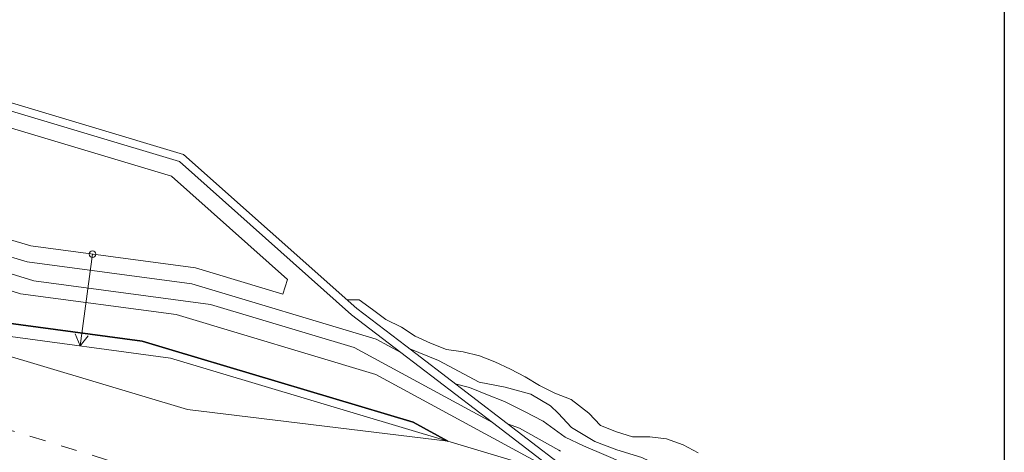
# Model space of a CAD drawing. Header units: metres. Extents: x -373759 to -373409, y 810976 to 811228.
# Tile 153 of 153: x -373470 to -373409, y 811085 to 811112. Entities that reach past the tile are written whole.
import ezdxf

# ---------------------------------------------------------------- set-up
doc = ezdxf.new("R2010")
doc.units = ezdxf.units.M
doc.header["$XCLIPFRAME"] = 2
doc.linetypes.add('TRAÇO 1mm', pattern=[2, 1, -1])
for name, color, linetype, lineweight, true_color in [('A-DETL', 7, 'Continuous', 5, 0x00a600), ('BASE ALAMEDA JULIO MULLER 1_explodidoR01_dwg', 7, 'Continuous', 5, 0x767676), ('Curva_Intermediária', 7, 'Continuous', 9, 0x656565), ('Rio_Perene', 150, 'Continuous', 211, 0x007fff)]:
    doc.layers.add(name, color=color, linetype=linetype, lineweight=lineweight, true_color=true_color)
doc.layers.add('A-FLOR', color=7, linetype='Continuous', lineweight=5)
doc.layers.add('A-FLOR-MCUT', color=7, linetype='Continuous', lineweight=20)
picture_1 = doc.add_image_def('image1.jpg', size_in_pixel=(999, 584))

# ---------------------------------------------------------------- blocks, each defined once
blk = doc.blocks.new('BVG-PEX-URB-RV-CULT-0003_rvt-1-PISTA INFERIOR PARTE 1')
at = {"layer": 'A-DETL', "color": 7}
for p, q in [((-88876, 835559), (-89633, 829910)), ((-89633, 829910), (-89938, 830650)), ((-89633, 829910), (-89145, 830543))]:
    blk.add_line(p, q, dxfattribs=at)
blk.add_circle((-88876, 835559), 200, dxfattribs=at)
at = {"layer": 'A-FLOR', "color": 8, "true_color": 0x808080}
for p, q in [((-83267, 841697), (-107100, 848820)), ((-101220, 846541), (-83516, 841249)), ((-84015, 840355), (-103607, 846211)), ((-72611, 832223), (-83267, 841697)), ((-83516, 841249), (-72930, 831836)), ((-76878, 834009), (-84015, 840355)), ((-100003, 838259), (-92678, 836069)), ((-100287, 837300), (-92889, 835089)), ((-100573, 836342), (-92488, 833925)), ((-92678, 836069), (-82541, 834709)), ((-93311, 833127), (-100860, 835383)), ((-92889, 835089), (-82752, 833729)), ((-82541, 834709), (-77150, 833098)), ((-92488, 833925), (-81602, 832465)), ((-82752, 833729), (-71412, 830339)), ((-76878, 834009), (-77150, 833098)), ((-83717, 831840), (-93311, 833127)), ((-81602, 832465), (-72771, 829825)), ((-83717, 831840), (-71424, 828166)), ((-72930, 831836), (-69888, 829513)), ((-69585, 829910), (-72611, 832223)), ((-69888, 829513), (-71412, 830339)), ((-59298, 822050), (-69585, 829910)), ((-72771, 829825), (-64242, 825198)), ((-64242, 825198), (-69888, 829513)), ((-71424, 828166), (-59994, 821965)), ((-64242, 825198), (-60053, 821997))]:
    blk.add_line(p, q, dxfattribs=at)
at = {"layer": 'A-FLOR', "lineweight": 9}
for p, q in [((-84082, 829165), (-95781, 830734)), ((-95781, 830734), (-84082, 829165)), ((-66999, 824059), (-84082, 829165)), ((-84082, 829165), (-66999, 824059))]:
    blk.add_line(p, q, dxfattribs=at)
at = {"layer": 'A-FLOR-MCUT', "lineweight": 30}
for p, q in [((-85813, 830204), (-94345, 831349)), ((-94345, 831349), (-85813, 830204)), ((-83976, 829655), (-85813, 830204)), ((-85813, 830204), (-83976, 829655)), ((-69142, 825221), (-83976, 829655)), ((-83976, 829655), (-69142, 825221)), ((-66999, 824059), (-69142, 825221)), ((-69142, 825221), (-66999, 824059))]:
    blk.add_line(p, q, dxfattribs=at)
blk = doc.blocks.new('BASE ALAMEDA JULIO MULLER 1_explodidoR01_dwg-478056-PISTA INFERIOR PARTE 1')
at = {"layer": 'Curva_Intermediária', "color": 9, "lineweight": 5, "true_color": 0xc0c0c0, "flags": 128}
for points in [[(166777, 817839), (168277, 816678), (170333, 814702), (171780, 813982), (173189, 813134), (174165, 812118), (174501, 811550), (175045, 810470), (176197, 809262), (177341, 808390), (178709, 807526), (180231, 806167), (182238, 804367), (183575, 803513)], [(168888, 815017), (169669, 814558), (170621, 813822), (171508, 813150), (172517, 812214), (173476, 811334), (174508, 810006), (175453, 809190), (176621, 808230), (178037, 807102), (179221, 806158), (180095, 805327), (182015, 803423), (183247, 802463), (183272, 802444)], [(171309, 811779), (171956, 811310), (173900, 809350), (173998, 809256)]]:
    blk.add_lwpolyline(points, dxfattribs=at)
at = {"layer": 'Rio_Perene', "color": 9, "lineweight": 5, "true_color": 0xc0c0c0, "flags": 128}
blk.add_lwpolyline([(163895, 821791), (164601, 821592), (165225, 820808), (165865, 819992), (166665, 819272), (167321, 818504), (168105, 817832), (168937, 817192), (169897, 816776), (170792, 816264), (171593, 815656), (172409, 814952), (173145, 814248), (173849, 813496), (174633, 812792), (175497, 812136), (176297, 811032), (176792, 810104), (177625, 809464), (178505, 808904), (179529, 808616), (180473, 808216), (181368, 807576), (182121, 806840)], dxfattribs=at)

msp = doc.modelspace()

# ---------------------------------------------------------------- linework, layer by layer
at = {"layer": 'A-DETL', "color": 40, "linetype": 'TRAÇO 1mm', "lineweight": 20, "true_color": 0xf5c00a}
msp.add_line((-373472.798, 811087.459), (-373461.976, 811084.142), dxfattribs=at)
at = {"layer": 'A-FLOR'}
for p, q in [((-373459.269, 811087.929), (-373474.725, 811092.549)), ((-373443.249, 811085.986), (-373459.269, 811087.929)), ((-373425.524, 811080.688), (-373443.249, 811085.986))]:
    msp.add_line(p, q, dxfattribs=at)

# ---------------------------------------------------------------- block references
at = {"lineweight": 5, "xscale": 0.001, "yscale": 0.001, "zscale": 0.001}
msp.add_blockref('BVG-PEX-URB-RV-CULT-0003_rvt-1-PISTA INFERIOR PARTE 1', (-373376.25, 810261.927), dxfattribs=at)
at = {"layer": 'BASE ALAMEDA JULIO MULLER 1_explodidoR01_dwg', "color": 9, "true_color": 0xc0c0c0, "xscale": 0.0009999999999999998, "yscale": 0.0009999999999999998, "zscale": 0.0009999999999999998, "rotation": 15.8306522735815}
msp.add_blockref('BASE ALAMEDA JULIO MULLER 1_explodidoR01_dwg-478056-PISTA INFERIOR PARTE 1', (-373382.942, 810259.336), dxfattribs=at)

# ---------------------------------------------------------------- pictures from other files: only their frames are drawn
image = msp.add_image(picture_1, insert=(-373760.797, 810990.663), size_in_units=(351.808, 205.662))
image.set_boundary_path([(4.5384, 95.013), (998.5, 423.353)])
image.dxf.flags = 15

doc.saveas('drawing.dxf')
